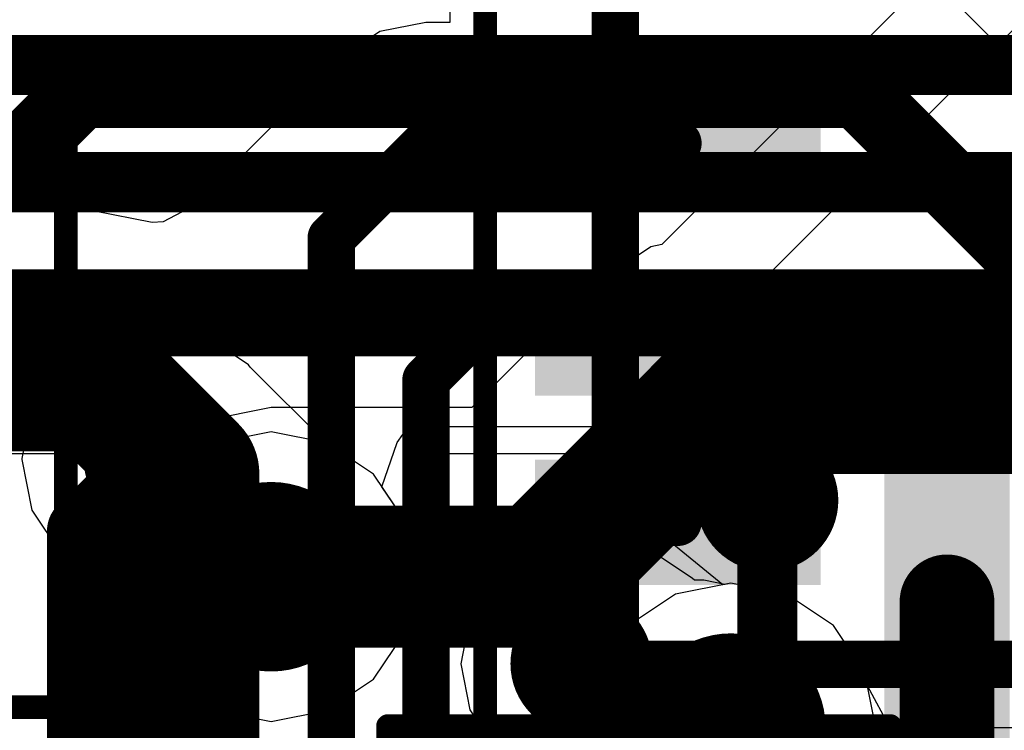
# Model space of a CAD drawing. Header units: millimetres. Extents: x -2 to 68, y -2 to 27.4.
# Tile 174 of 256: x 7.5 to 9.6, y 22 to 23.5. Entities that reach past the tile are written whole.
import ezdxf

# ---------------------------------------------------------------- set-up
doc = ezdxf.new("R2010")
doc.units = ezdxf.units.MM
for name, color, linetype in [('BottomLayer', 5, 'Continuous'), ('BottomPaste', 16, 'Continuous'), ('BottomSolder', 6, 'Continuous'), ('DrillGuide', 244, 'Continuous'), ('Mechanical10', 56, 'Continuous'), ('Mechanical13', 56, 'Continuous'), ('Mechanical15', 56, 'Continuous'), ('Mechanical6', 56, 'Continuous'), ('MidLayer1', 16, 'Continuous'), ('MidLayer2', 76, 'Continuous'), ('MidLayer3', 90, 'Continuous'), ('MidLayer4', 156, 'Continuous'), ('MidLayer5', 130, 'Continuous'), ('MidLayer6', 216, 'Continuous'), ('MidLayer7', 6, 'Continuous'), ('MidLayer8', 54, 'Continuous'), ('MultiLayer', 9, 'Continuous'), ('TopLayer', 1, 'Continuous'), ('TopPaste', 8, 'Continuous'), ('TopSolder', 216, 'Continuous'), ('ViaHoleLayer', 16, 'Continuous')]:
    doc.layers.add(name, color=color, linetype=linetype)

# ---------------------------------------------------------------- blocks, each defined once
blk = doc.blocks.new('PQFN40P180X260X55_16N_16')
at = {"layer": 'Mechanical13', "const_width": 0.1}
for points in [[(0.9, -1.3), (0.9, 1.3)], [(0.9, -1.3), (-0.9, -1.3)]]:
    blk.add_lwpolyline(points, dxfattribs=at)
at = {"layer": 'Mechanical13', "const_width": 0.05}
blk.add_lwpolyline([(0.875, -1.3, 1), (0.925, -1.3, 1)], format="xyb", close=True, dxfattribs=at)
blk.add_lwpolyline([(0.875, -1.3, 1), (0.925, -1.3, 1)], format="xyb", close=True, dxfattribs=at)
at = {"layer": 'Mechanical15', "const_width": 0.05}
for points in [[(0, -0.5), (0, 0.5)], [(1.175, -1.575), (-1.175, -1.575)]]:
    blk.add_lwpolyline(points, dxfattribs=at)
at = {"layer": 'Mechanical15', "const_width": 0.025}
blk.add_lwpolyline([(-0.0125, -0.5, 1), (0.0125, -0.5, 1)], format="xyb", close=True, dxfattribs=at)
at = {"layer": 'TopLayer'}
for points in [[(1.0495, -0.7125), (1.0495, -0.4875), (0.4865, -0.7125), (0.4865, -0.4875)], [(-0.3125, -1.4495), (-0.0875, -1.4495), (-0.3125, -0.8865), (-0.0875, -0.8865)], [(0.0875, -1.4495), (0.3125, -1.4495), (0.0875, -0.8865), (0.3125, -0.8865)], [(0.4875, -1.4495), (0.7125, -1.4495), (0.4875, -0.8865), (0.7125, -0.8865)]]:
    blk.add_solid(points, dxfattribs=at)
at = {"layer": 'TopPaste'}
for points in [[(1.0495, -0.7125), (1.0495, -0.4875), (0.4865, -0.7125), (0.4865, -0.4875)], [(-0.3125, -1.4495), (-0.0875, -1.4495), (-0.3125, -0.8865), (-0.0875, -0.8865)], [(0.0875, -1.4495), (0.3125, -1.4495), (0.0875, -0.8865), (0.3125, -0.8865)], [(0.4875, -1.4495), (0.7125, -1.4495), (0.4875, -0.8865), (0.7125, -0.8865)]]:
    blk.add_solid(points, dxfattribs=at)
at = {"layer": 'TopSolder'}
for points in [[(1.0695, -0.7325), (1.0695, -0.4675), (0.4665, -0.7325), (0.4665, -0.4675)], [(-0.3325, -1.4695), (-0.0675, -1.4695), (-0.3325, -0.8665), (-0.0675, -0.8665)], [(0.0675, -1.4695), (0.3325, -1.4695), (0.0675, -0.8665), (0.3325, -0.8665)], [(0.4675, -1.4695), (0.7325, -1.4695), (0.4675, -0.8665), (0.7325, -0.8665)]]:
    blk.add_solid(points, dxfattribs=at)
blk = doc.blocks.new('CAP_0201_B_94')
at = {"layer": 'BottomLayer', "const_width": 0.0806}
for points in [[(-0.3897, 0.0894, 1), (-0.3091, 0.0894, 1)], [(-0.2409, 0.0894, 1), (-0.1603, 0.0894, 1)], [(0.1603, 0.0894, 1), (0.2409, 0.0894, 1)], [(0.3091, 0.0894, 1), (0.3897, 0.0894, 1)], [(-0.3897, -0.0894, 1), (-0.3091, -0.0894, 1)], [(-0.2409, -0.0894, 1), (-0.1603, -0.0894, 1)], [(0.1603, -0.0894, 1), (0.2409, -0.0894, 1)], [(0.3091, -0.0894, 1), (0.3897, -0.0894, 1)]]:
    blk.add_lwpolyline(points, format="xyb", close=True, dxfattribs=at)
at = {"layer": 'BottomLayer'}
for points in [[(-0.2006, 0.17), (-0.3494, 0.17), (-0.2006, -0.17), (-0.3494, -0.17)], [(0.2006, -0.17), (0.3494, -0.17), (0.2006, 0.17), (0.3494, 0.17)], [(-0.12, 0.0894), (-0.43, 0.0894), (-0.12, -0.0894), (-0.43, -0.0894)], [(0.12, -0.0894), (0.43, -0.0894), (0.12, 0.0894), (0.43, 0.0894)]]:
    blk.add_solid(points, dxfattribs=at)
at = {"layer": 'BottomPaste', "const_width": 0.0806}
for points in [[(-0.3897, 0.0894, 1), (-0.3091, 0.0894, 1)], [(-0.2409, 0.0894, 1), (-0.1603, 0.0894, 1)], [(0.1603, 0.0894, 1), (0.2409, 0.0894, 1)], [(0.3091, 0.0894, 1), (0.3897, 0.0894, 1)], [(-0.3897, -0.0894, 1), (-0.3091, -0.0894, 1)], [(-0.2409, -0.0894, 1), (-0.1603, -0.0894, 1)], [(0.1603, -0.0894, 1), (0.2409, -0.0894, 1)], [(0.3091, -0.0894, 1), (0.3897, -0.0894, 1)]]:
    blk.add_lwpolyline(points, format="xyb", close=True, dxfattribs=at)
at = {"layer": 'BottomPaste'}
for points in [[(-0.2006, 0.17), (-0.3494, 0.17), (-0.2006, -0.17), (-0.3494, -0.17)], [(0.2006, -0.17), (0.3494, -0.17), (0.2006, 0.17), (0.3494, 0.17)], [(-0.12, 0.0894), (-0.43, 0.0894), (-0.12, -0.0894), (-0.43, -0.0894)], [(0.12, -0.0894), (0.43, -0.0894), (0.12, 0.0894), (0.43, 0.0894)]]:
    blk.add_solid(points, dxfattribs=at)
at = {"layer": 'BottomSolder', "const_width": 0.0806}
for points in [[(-0.3897, 0.0894, 1), (-0.3091, 0.0894, 1)], [(-0.2409, 0.0894, 1), (-0.1603, 0.0894, 1)], [(0.1603, 0.0894, 1), (0.2409, 0.0894, 1)], [(0.3091, 0.0894, 1), (0.3897, 0.0894, 1)], [(-0.3897, -0.0894, 1), (-0.3091, -0.0894, 1)], [(-0.2409, -0.0894, 1), (-0.1603, -0.0894, 1)], [(0.1603, -0.0894, 1), (0.2409, -0.0894, 1)], [(0.3091, -0.0894, 1), (0.3897, -0.0894, 1)]]:
    blk.add_lwpolyline(points, format="xyb", close=True, dxfattribs=at)
at = {"layer": 'BottomSolder'}
for points in [[(-0.2006, 0.17), (-0.3494, 0.17), (-0.2006, -0.17), (-0.3494, -0.17)], [(0.2006, -0.17), (0.3494, -0.17), (0.2006, 0.17), (0.3494, 0.17)], [(-0.12, 0.0894), (-0.43, 0.0894), (-0.12, -0.0894), (-0.43, -0.0894)], [(0.12, -0.0894), (0.43, -0.0894), (0.12, 0.0894), (0.43, 0.0894)]]:
    blk.add_solid(points, dxfattribs=at)
at = {"layer": 'Mechanical10', "const_width": 0.12}
for points in [[(0.32, 0.17), (-0.32, 0.17)], [(-0.32, 0.17), (-0.32, -0.17)], [(0.32, 0.17), (0.32, -0.17)], [(0.32, -0.17), (-0.32, -0.17)]]:
    blk.add_lwpolyline(points, dxfattribs=at)
at = {"layer": 'Mechanical10', "const_width": 0.06}
for points in [[(-0.35, 0.17, 1), (-0.29, 0.17, 1)], [(-0.35, 0.17, 1), (-0.29, 0.17, 1)], [(0.29, 0.17, 1), (0.35, 0.17, 1)], [(0.29, 0.17, 1), (0.35, 0.17, 1)], [(-0.35, -0.17, 1), (-0.29, -0.17, 1)], [(-0.35, -0.17, 1), (-0.29, -0.17, 1)], [(0.29, -0.17, 1), (0.35, -0.17, 1)], [(0.29, -0.17, 1), (0.35, -0.17, 1)]]:
    blk.add_lwpolyline(points, format="xyb", close=True, dxfattribs=at)
at = {"layer": 'Mechanical6', "const_width": 0.05}
for points in [[(0.53, 0.27), (-0.53, 0.27)], [(-0.53, 0.27), (-0.53, -0.27)], [(0.53, 0.27), (0.53, -0.27)], [(0, 0.135), (0, -0.135)], [(0.135, 0), (-0.135, 0)], [(0.53, -0.27), (-0.53, -0.27)]]:
    blk.add_lwpolyline(points, dxfattribs=at)
at = {"layer": 'Mechanical6'}
for points, const_width in [([(-0.5425, 0.27, 1), (-0.5175, 0.27, 1)], 0.025), ([(-0.5425, 0.27, 1), (-0.5175, 0.27, 1)], 0.025), ([(0.5175, 0.27, 1), (0.5425, 0.27, 1)], 0.025), ([(0.5175, 0.27, 1), (0.5425, 0.27, 1)], 0.025), ([(-0.0125, 0.135, 1), (0.0125, 0.135, 1)], 0.025), ([(0.1013, 0, 1), (-0.1013, 0, 1)], 0.05), ([(-0.1475, 0, 1), (-0.1225, 0, 1)], 0.025), ([(-0.1138, 0, 1), (-0.0888, 0, 1)], 0.025), ([(0.0888, 0, 1), (0.1138, 0, 1)], 0.025), ([(0.1225, 0, 1), (0.1475, 0, 1)], 0.025), ([(-0.0125, -0.135, 1), (0.0125, -0.135, 1)], 0.025), ([(-0.5425, -0.27, 1), (-0.5175, -0.27, 1)], 0.025), ([(-0.5425, -0.27, 1), (-0.5175, -0.27, 1)], 0.025), ([(0.5175, -0.27, 1), (0.5425, -0.27, 1)], 0.025), ([(0.5175, -0.27, 1), (0.5425, -0.27, 1)], 0.025)]:
    blk.add_lwpolyline(points, format="xyb", close=True, dxfattribs=dict(at, const_width=const_width))
blk = doc.blocks.new('CAP_0603_127')
at = {"layer": 'Mechanical15', "const_width": 0.05}
for points in [[(-1.39, 0.69), (1.39, 0.69)], [(1.39, -0.69), (1.39, 0.69)], [(-1.39, -0.69), (1.39, -0.69)]]:
    blk.add_lwpolyline(points, dxfattribs=at)
at = {"layer": 'Mechanical15', "const_width": 0.025}
for points in [[(1.3775, 0.69, 1), (1.4025, 0.69, 1)], [(1.3775, 0.69, 1), (1.4025, 0.69, 1)], [(1.3775, -0.69, 1), (1.4025, -0.69, 1)], [(1.3775, -0.69, 1), (1.4025, -0.69, 1)]]:
    blk.add_lwpolyline(points, format="xyb", close=True, dxfattribs=at)

msp = doc.modelspace()

# ---------------------------------------------------------------- linework, layer by layer
at = {"layer": 'BottomLayer'}
msp.add_line((9.9233, 23.0922), (9.51, 23.5055), dxfattribs=at)
for points, const_width in [([(6.9454, 22.581), (7.6716, 23.3072)], 0.15), ([(7.6716, 23.3072), (9.3117, 23.3072)], 0.15), ([(9.3117, 23.3072), (9.725, 22.8939)], 0.15), ([(7.675, 22.3821), (7.8273, 22.5343)], 0.15), ([(9.1206, 21.7043), (9.1206, 22.4463)], 0.127), ([(7.675, 21.4), (7.675, 22.3821)], 0.15)]:
    msp.add_lwpolyline(points, dxfattribs=dict(at, const_width=const_width))
for points, const_width in [([(7.6341, 23.3072, 1), (7.7091, 23.3072, 1)], 0.075), ([(7.6341, 23.3072, 1), (7.7091, 23.3072, 1)], 0.075), ([(9.2742, 23.3072, 1), (9.3492, 23.3072, 1)], 0.075), ([(9.2742, 23.3072, 1), (9.3492, 23.3072, 1)], 0.075), ([(7.7523, 22.5343, 1), (7.9023, 22.5343, 1)], 0.15), ([(7.7898, 22.5343, 1), (7.8648, 22.5343, 1)], 0.075), ([(9.0456, 22.4463, 1), (9.1956, 22.4463, 1)], 0.15), ([(9.0889, 22.4463, 1), (9.1524, 22.4463, 1)], 0.0635), ([(7.6375, 22.3821, 1), (7.7125, 22.3821, 1)], 0.075), ([(7.6375, 22.3821, 1), (7.7125, 22.3821, 1)], 0.075)]:
    msp.add_lwpolyline(points, format="xyb", close=True, dxfattribs=dict(at, const_width=const_width))
at = {"layer": 'DrillGuide'}
for points, const_width in [([(7.8023, 22.5343, 1), (7.8523, 22.5343, 1)], 0.05), ([(9.0956, 22.4463, 1), (9.1456, 22.4463, 1)], 0.05), ([(8.0232, 22.2851, 1), (8.1232, 22.2851, 1)], 0.1), ([(8.7034, 22.1015, 1), (8.7534, 22.1015, 1)], 0.05), ([(8.9939, 21.9656, 1), (9.0939, 21.9656, 1)], 0.1)]:
    msp.add_lwpolyline(points, format="xyb", close=True, dxfattribs=dict(at, const_width=const_width))
at = {"layer": 'MidLayer1'}
for p, q in [((8.0732, 22.591), (7.9561, 22.5677)), ((8.1903, 22.5677), (8.0732, 22.591)), ((7.9561, 22.5677), (7.8569, 22.5014)), ((8.2895, 22.5014), (8.1903, 22.5677)), ((7.8569, 22.5014), (7.7906, 22.4022)), ((8.3558, 22.4022), (8.2895, 22.5014)), ((7.7906, 22.4022), (7.7673, 22.2851)), ((8.3791, 22.2851), (8.3558, 22.4022)), ((8.7284, 22.3564), (8.6308, 22.337)), ((8.7825, 22.3564), (8.7284, 22.3564)), ((8.88, 22.337), (8.7825, 22.3564)), ((8.6308, 22.337), (8.5481, 22.2817)), ((8.9627, 22.2817), (8.88, 22.337)), ((7.7673, 22.2851), (7.7906, 22.1681)), ((8.3558, 22.1681), (8.3791, 22.2851)), ((8.5481, 22.2817), (8.4929, 22.199)), ((8.9666, 22.2779), (8.9627, 22.2817)), ((8.9865, 22.2779), (8.9666, 22.2779)), ((9.0313, 22.269), (8.9865, 22.2779)), ((9.0439, 22.2715), (9.0313, 22.269)), ((9.1609, 22.2482), (9.0439, 22.2715)), ((9.2602, 22.1819), (9.1609, 22.2482)), ((8.4929, 22.199), (8.4735, 22.1015)), ((9.3265, 22.0827), (9.2602, 22.1819)), ((7.7906, 22.1681), (7.8569, 22.0688)), ((8.2895, 22.0688), (8.3558, 22.1681)), ((8.4735, 22.1015), (8.4929, 22.0039)), ((9.3498, 21.9656), (9.3265, 22.0827)), ((7.8569, 22.0688), (7.9561, 22.0025)), ((8.1903, 22.0025), (8.2895, 22.0688)), ((7.9561, 22.0025), (8.0732, 21.9793)), ((8.0732, 21.9793), (8.1903, 22.0025)), ((8.4929, 22.0039), (8.5481, 21.9213)), ((9.4233, 21.8218), (9.3498, 21.9656))]:
    msp.add_line(p, q, dxfattribs=at)
for points, const_width in [([(7.9732, 22.2851, 1), (8.1732, 22.2851, 1)], 0.2), ([(8.6534, 22.1015, 1), (8.8034, 22.1015, 1)], 0.15), ([(8.9439, 21.9656, 1), (9.1439, 21.9656, 1)], 0.2), ([(8.7034, 22.1015, 1), (8.7534, 22.1015, 1)], 0.05), ([(8.7575, 22.1015, 1), (8.8075, 22.1015, 1)], 0.05), ([(8.7575, 22.1015, 1), (8.8075, 22.1015, 1)], 0.05), ([(8.836, 22.023, 1), (8.886, 22.023, 1)], 0.05), ([(8.836, 22.023, 1), (8.886, 22.023, 1)], 0.05), ([(8.9615, 22.023, 1), (9.0115, 22.023, 1)], 0.05), ([(8.9615, 22.023, 1), (9.0115, 22.023, 1)], 0.05), ([(9.0189, 21.9656, 1), (9.0689, 21.9656, 1)], 0.05)]:
    msp.add_lwpolyline(points, format="xyb", close=True, dxfattribs=dict(at, const_width=const_width))
at = {"layer": 'MidLayer1', "const_width": 0.1}
for points in [[(8.7284, 22.1015), (8.7825, 22.1015)], [(8.7825, 22.1015), (8.861, 22.023)], [(8.861, 22.023), (8.9865, 22.023)], [(8.9865, 22.023), (9.0439, 21.9656)]]:
    msp.add_lwpolyline(points, dxfattribs=at)
at = {"layer": 'MidLayer2'}
for p, q in [((8.0732, 22.591), (7.9561, 22.5677)), ((8.1903, 22.5677), (8.0732, 22.591)), ((7.9561, 22.5677), (7.8569, 22.5014)), ((8.2895, 22.5014), (8.1903, 22.5677)), ((7.8569, 22.5014), (7.7906, 22.4022)), ((8.3558, 22.4022), (8.2895, 22.5014)), ((7.7906, 22.4022), (7.7673, 22.2851)), ((8.3791, 22.2851), (8.3558, 22.4022)), ((7.7673, 22.2851), (7.7906, 22.1681)), ((8.3558, 22.1681), (8.3791, 22.2851)), ((9.0439, 22.2715), (8.9268, 22.2482)), ((9.1609, 22.2482), (9.0439, 22.2715)), ((8.9268, 22.2482), (8.8276, 22.1819)), ((9.2602, 22.1819), (9.1609, 22.2482)), ((8.8276, 22.1819), (8.7613, 22.0827)), ((9.3265, 22.0827), (9.2602, 22.1819)), ((7.7906, 22.1681), (7.8569, 22.0688)), ((8.2895, 22.0688), (8.3558, 22.1681)), ((8.7613, 22.0827), (8.738, 21.9656)), ((9.3498, 21.9656), (9.3265, 22.0827)), ((7.8569, 22.0688), (7.9561, 22.0025)), ((8.1903, 22.0025), (8.2895, 22.0688)), ((7.9561, 22.0025), (8.0732, 21.9793)), ((8.0732, 21.9793), (8.1903, 22.0025)), ((8.738, 21.9656), (8.7613, 21.8485)), ((9.4233, 21.8218), (9.3498, 21.9656))]:
    msp.add_line(p, q, dxfattribs=at)
at = {"layer": 'MidLayer2', "const_width": 0.2}
for points in [[(7.9732, 22.2851, 1), (8.1732, 22.2851, 1)], [(8.9439, 21.9656, 1), (9.1439, 21.9656, 1)]]:
    msp.add_lwpolyline(points, format="xyb", close=True, dxfattribs=at)
at = {"layer": 'MidLayer3'}
for p, q in [((5.6813, 22.6019), (7.783, 22.6019)), ((7.783, 22.6019), (7.8074, 22.5687)), ((8.339, 22.5687), (8.3634, 22.6019)), ((8.3634, 22.6019), (10.6223, 22.6019)), ((7.8074, 22.5687), (7.8392, 22.4749)), ((8.3072, 22.4749), (8.339, 22.5687)), ((7.8392, 22.4749), (7.7906, 22.4022)), ((8.3558, 22.4022), (8.3072, 22.4749)), ((7.7906, 22.4022), (7.7673, 22.2851)), ((8.3791, 22.2851), (8.3558, 22.4022)), ((7.7673, 22.2851), (7.7906, 22.1681)), ((8.3558, 22.1681), (8.3791, 22.2851)), ((9.0439, 22.2715), (8.9268, 22.2482)), ((9.1609, 22.2482), (9.0439, 22.2715)), ((8.9268, 22.2482), (8.8276, 22.1819)), ((9.2602, 22.1819), (9.1609, 22.2482)), ((8.8276, 22.1819), (8.7613, 22.0827)), ((9.3265, 22.0827), (9.2602, 22.1819)), ((7.7906, 22.1681), (7.8569, 22.0688)), ((8.2895, 22.0688), (8.3558, 22.1681)), ((8.7613, 22.0827), (8.738, 21.9656)), ((9.3498, 21.9656), (9.3265, 22.0827)), ((7.8569, 22.0688), (7.9561, 22.0025)), ((8.1903, 22.0025), (8.2895, 22.0688)), ((7.9561, 22.0025), (8.0732, 21.9793)), ((8.0732, 21.9793), (8.1903, 22.0025)), ((8.738, 21.9656), (8.7613, 21.8485)), ((9.4233, 21.8218), (9.3498, 21.9656))]:
    msp.add_line(p, q, dxfattribs=at)
at = {"layer": 'MidLayer3', "const_width": 0.127}
for points in [[(5.3652, 23.3652), (11.0012, 23.3652)], [(5.4677, 23.1177), (10.9276, 23.1177)], [(5.5701, 22.8706), (10.8537, 22.8706)]]:
    msp.add_lwpolyline(points, dxfattribs=at)
at = {"layer": 'MidLayer3', "const_width": 0.2}
for points in [[(7.9732, 22.2851, 1), (8.1732, 22.2851, 1)], [(8.9439, 21.9656, 1), (9.1439, 21.9656, 1)]]:
    msp.add_lwpolyline(points, format="xyb", close=True, dxfattribs=at)
at = {"layer": 'MidLayer4'}
for p, q in [((7.8273, 22.8147), (7.72, 22.7934)), ((7.9346, 22.7934), (7.8273, 22.8147)), ((7.72, 22.7934), (7.629, 22.7326)), ((8.0255, 22.7326), (7.9346, 22.7934)), ((7.629, 22.7326), (7.5682, 22.6416)), ((8.0288, 22.7277), (8.0255, 22.7326)), ((8.1884, 22.5681), (8.0288, 22.7277)), ((7.5682, 22.6416), (7.5469, 22.5343)), ((8.1903, 22.5677), (8.1884, 22.5681)), ((8.2895, 22.5014), (8.1903, 22.5677)), ((7.5469, 22.5343), (7.5469, 22.5327)), ((7.5469, 22.5327), (7.5682, 22.4254)), ((8.3558, 22.4022), (8.2895, 22.5014)), ((7.5682, 22.4254), (7.629, 22.3344)), ((8.3791, 22.2851), (8.3558, 22.4022)), ((7.629, 22.3344), (7.7894, 22.174)), ((8.3558, 22.1681), (8.3791, 22.2851)), ((9.0439, 22.2715), (8.9268, 22.2482)), ((9.1609, 22.2482), (9.0439, 22.2715)), ((8.9268, 22.2482), (8.8276, 22.1819)), ((9.2602, 22.1819), (9.1609, 22.2482)), ((8.8276, 22.1819), (8.7613, 22.0827)), ((9.3265, 22.0827), (9.2602, 22.1819)), ((7.7894, 22.174), (7.7906, 22.1681)), ((7.7906, 22.1681), (7.8569, 22.0688)), ((8.2895, 22.0688), (8.3558, 22.1681)), ((8.7613, 22.0827), (8.738, 21.9656)), ((9.3498, 21.9656), (9.3265, 22.0827)), ((7.8569, 22.0688), (7.9561, 22.0025)), ((8.1903, 22.0025), (8.2895, 22.0688)), ((7.9561, 22.0025), (8.0732, 21.9793)), ((8.0732, 21.9793), (8.1903, 22.0025)), ((8.738, 21.9656), (8.7613, 21.8485)), ((9.4233, 21.8218), (9.3498, 21.9656))]:
    msp.add_line(p, q, dxfattribs=at)
for points, const_width in [([(7.7523, 22.5343, 1), (7.9023, 22.5343, 1)], 0.15), ([(7.7898, 22.5343, 1), (7.8648, 22.5343, 1)], 0.075), ([(7.7898, 22.5327, 1), (7.8648, 22.5327, 1)], 0.075), ([(7.7898, 22.5327, 1), (7.8648, 22.5327, 1)], 0.075), ([(9.0456, 22.4463, 1), (9.1956, 22.4463, 1)], 0.15), ([(7.9732, 22.2851, 1), (8.1732, 22.2851, 1)], 0.2), ([(8.0357, 22.2868, 1), (8.1107, 22.2868, 1)], 0.075), ([(8.0357, 22.2868, 1), (8.1107, 22.2868, 1)], 0.075), ([(8.0357, 22.2851, 1), (8.1107, 22.2851, 1)], 0.075), ([(8.9439, 21.9656, 1), (9.1439, 21.9656, 1)], 0.2)]:
    msp.add_lwpolyline(points, format="xyb", close=True, dxfattribs=dict(at, const_width=const_width))
at = {"layer": 'MidLayer4', "const_width": 0.15}
for points in [[(7.8273, 22.5327), (7.8273, 22.5343)], [(7.8273, 22.5327), (8.0732, 22.2868)], [(8.0732, 22.2851), (8.0732, 22.2868)]]:
    msp.add_lwpolyline(points, dxfattribs=at)
at = {"layer": 'MidLayer5'}
for p, q in [((8.0732, 22.591), (7.9561, 22.5677)), ((8.1903, 22.5677), (8.0732, 22.591)), ((7.9561, 22.5677), (7.8569, 22.5014)), ((8.2895, 22.5014), (8.1903, 22.5677)), ((7.8569, 22.5014), (7.7906, 22.4022)), ((8.3558, 22.4022), (8.2895, 22.5014)), ((7.7906, 22.4022), (7.7673, 22.2851)), ((8.3791, 22.2851), (8.3558, 22.4022)), ((7.7673, 22.2851), (7.7906, 22.1681)), ((8.3558, 22.1681), (8.3791, 22.2851)), ((9.0439, 22.2715), (8.9268, 22.2482)), ((9.1609, 22.2482), (9.0439, 22.2715)), ((8.9268, 22.2482), (8.8276, 22.1819)), ((9.2602, 22.1819), (9.1609, 22.2482)), ((8.8276, 22.1819), (8.7613, 22.0827)), ((9.3265, 22.0827), (9.2602, 22.1819)), ((7.7906, 22.1681), (7.8569, 22.0688)), ((8.2895, 22.0688), (8.3558, 22.1681)), ((8.7613, 22.0827), (8.738, 21.9656)), ((9.3498, 21.9656), (9.3265, 22.0827)), ((7.8569, 22.0688), (7.9561, 22.0025)), ((8.1903, 22.0025), (8.2895, 22.0688)), ((7.9561, 22.0025), (8.0732, 21.9793)), ((8.0732, 21.9793), (8.1903, 22.0025)), ((8.738, 21.9656), (8.7613, 21.8485)), ((9.4233, 21.8218), (9.3498, 21.9656))]:
    msp.add_line(p, q, dxfattribs=at)
at = {"layer": 'MidLayer5', "const_width": 0.2}
for points in [[(7.9732, 22.2851, 1), (8.1732, 22.2851, 1)], [(8.9439, 21.9656, 1), (9.1439, 21.9656, 1)]]:
    msp.add_lwpolyline(points, format="xyb", close=True, dxfattribs=at)
at = {"layer": 'MidLayer6'}
for p, q in [((11.605, 23.0549), (6.1, 23.0549)), ((6.2056, 22.5451), (7.7334, 22.5451)), ((7.7334, 22.5451), (7.8012, 22.4181)), ((8.3452, 22.4181), (8.413, 22.5451)), ((8.413, 22.5451), (10.6134, 22.5451)), ((7.8012, 22.4181), (7.7906, 22.4022)), ((8.3558, 22.4022), (8.3452, 22.4181)), ((7.7906, 22.4022), (7.7673, 22.2851)), ((8.3791, 22.2851), (8.3558, 22.4022)), ((7.7673, 22.2851), (7.7906, 22.1681)), ((8.3558, 22.1681), (8.3791, 22.2851)), ((9.0439, 22.2715), (8.9268, 22.2482)), ((9.1609, 22.2482), (9.0439, 22.2715)), ((8.9268, 22.2482), (8.8276, 22.1819)), ((9.2602, 22.1819), (9.1609, 22.2482)), ((8.8276, 22.1819), (8.7613, 22.0827)), ((9.3265, 22.0827), (9.2602, 22.1819)), ((7.7906, 22.1681), (7.8569, 22.0688)), ((8.2895, 22.0688), (8.3558, 22.1681)), ((8.7613, 22.0827), (8.738, 21.9656)), ((9.332, 22.0547), (9.3265, 22.0827)), ((7.8569, 22.0688), (7.9561, 22.0025)), ((8.1903, 22.0025), (8.2895, 22.0688)), ((9.3805, 21.9648), (9.332, 22.0547)), ((7.9561, 22.0025), (8.0732, 21.9793)), ((8.0732, 21.9793), (8.1903, 22.0025)), ((8.738, 21.9656), (8.741, 21.9505)), ((9.47, 21.9625), (9.3805, 21.9648)), ((9.4878, 21.9661), (9.47, 21.9625)), ((9.9184, 21.9661), (9.4878, 21.9661))]:
    msp.add_line(p, q, dxfattribs=at)
at = {"layer": 'MidLayer6', "const_width": 0.1}
for points in [[(6.1, 22.8), (11.605, 22.8)], [(8.9877, 21.9094), (9.0439, 21.9656)]]:
    msp.add_lwpolyline(points, dxfattribs=at)
at = {"layer": 'MidLayer6'}
for points, const_width in [([(7.9732, 22.2851, 1), (8.1732, 22.2851, 1)], 0.2), ([(8.9439, 21.9656, 1), (9.1439, 21.9656, 1)], 0.2), ([(9.0189, 21.9656, 1), (9.0689, 21.9656, 1)], 0.05)]:
    msp.add_lwpolyline(points, format="xyb", close=True, dxfattribs=dict(at, const_width=const_width))
at = {"layer": 'MidLayer7'}
for p, q in [((8.0732, 22.591), (7.9561, 22.5677)), ((8.1903, 22.5677), (8.0732, 22.591)), ((7.9561, 22.5677), (7.8569, 22.5014)), ((8.2895, 22.5014), (8.1903, 22.5677)), ((7.8569, 22.5014), (7.7906, 22.4022)), ((8.3558, 22.4022), (8.2895, 22.5014)), ((7.7906, 22.4022), (7.7673, 22.2851)), ((8.3791, 22.2851), (8.3558, 22.4022)), ((7.7673, 22.2851), (7.7906, 22.1681)), ((8.3558, 22.1681), (8.3791, 22.2851)), ((9.0439, 22.2715), (8.9268, 22.2482)), ((9.1609, 22.2482), (9.0439, 22.2715)), ((8.9268, 22.2482), (8.8276, 22.1819)), ((9.2602, 22.1819), (9.1609, 22.2482)), ((8.8276, 22.1819), (8.7613, 22.0827)), ((9.3265, 22.0827), (9.2602, 22.1819)), ((7.7906, 22.1681), (7.8569, 22.0688)), ((8.2895, 22.0688), (8.3558, 22.1681)), ((8.7613, 22.0827), (8.738, 21.9656)), ((9.3498, 21.9656), (9.3265, 22.0827)), ((7.8569, 22.0688), (7.9561, 22.0025)), ((8.1903, 22.0025), (8.2895, 22.0688)), ((7.9561, 22.0025), (8.0732, 21.9793)), ((8.0732, 21.9793), (8.1903, 22.0025)), ((8.738, 21.9656), (8.7613, 21.8485)), ((9.4233, 21.8218), (9.3498, 21.9656))]:
    msp.add_line(p, q, dxfattribs=at)
at = {"layer": 'MidLayer7', "const_width": 0.2}
for points in [[(7.9732, 22.2851, 1), (8.1732, 22.2851, 1)], [(8.9439, 21.9656, 1), (9.1439, 21.9656, 1)]]:
    msp.add_lwpolyline(points, format="xyb", close=True, dxfattribs=at)
at = {"layer": 'MidLayer8'}
for p, q in [((9.5508, 23.6392), (8.8977, 22.9861)), ((8.9, 22.7), (9.695, 23.495)), ((8.8749, 22.9815), (8.7591, 22.9042)), ((8.8977, 22.9861), (8.8749, 22.9815)), ((8.7591, 22.9042), (8.4969, 22.642)), ((8.9, 22.3714), (8.9, 22.7)), ((8.0732, 22.642), (7.9366, 22.6148)), ((8.4969, 22.642), (8.0732, 22.642)), ((7.9366, 22.6148), (7.8209, 22.5375)), ((7.8209, 22.5375), (7.7435, 22.4217)), ((7.7435, 22.4217), (7.7163, 22.2851)), ((9.027, 22.2681), (8.9, 22.3714)), ((7.7163, 22.2851), (7.7435, 22.1486)), ((9.0439, 22.2715), (9.027, 22.2681)), ((9.1609, 22.2482), (9.0439, 22.2715)), ((9.2602, 22.1819), (9.1609, 22.2482)), ((9.3265, 22.0827), (9.2602, 22.1819)), ((7.7435, 22.1486), (7.8209, 22.0328)), ((9.3498, 21.9656), (9.3265, 22.0827)), ((7.8209, 22.0328), (7.9366, 21.9554)), ((9.4233, 21.8218), (9.3498, 21.9656))]:
    msp.add_line(p, q, dxfattribs=at)
at = {"layer": 'MidLayer8', "const_width": 0.3}
for points in [[(8.6447, 22.2851), (9.0114, 22.6519)], [(9.0114, 22.6519), (10.7463, 22.6519)], [(8.0732, 22.2851), (8.6447, 22.2851)]]:
    msp.add_lwpolyline(points, dxfattribs=at)
at = {"layer": 'MidLayer8'}
for points, const_width in [([(8.9364, 22.6519, 1), (9.0864, 22.6519, 1)], 0.15), ([(8.9364, 22.6519, 1), (9.0864, 22.6519, 1)], 0.15), ([(7.9732, 22.2851, 1), (8.1732, 22.2851, 1)], 0.2), ([(7.9982, 22.2851, 1), (8.1482, 22.2851, 1)], 0.15), ([(8.5697, 22.2851, 1), (8.7197, 22.2851, 1)], 0.15), ([(8.5697, 22.2851, 1), (8.7197, 22.2851, 1)], 0.15), ([(8.9439, 21.9656, 1), (9.1439, 21.9656, 1)], 0.2)]:
    msp.add_lwpolyline(points, format="xyb", close=True, dxfattribs=dict(at, const_width=const_width))
at = {"layer": 'MultiLayer'}
for points, const_width in [([(7.7523, 22.5343, 1), (7.9023, 22.5343, 1)], 0.15), ([(9.0456, 22.4463, 1), (9.1956, 22.4463, 1)], 0.15), ([(7.9732, 22.2851, 1), (8.1732, 22.2851, 1)], 0.2), ([(8.6534, 22.1015, 1), (8.8034, 22.1015, 1)], 0.15), ([(8.9439, 21.9656, 1), (9.1439, 21.9656, 1)], 0.2)]:
    msp.add_lwpolyline(points, format="xyb", close=True, dxfattribs=dict(at, const_width=const_width))
at = {"layer": 'TopLayer'}
for p, q in [((8.4505, 23.9125), (8.4505, 23.4549)), ((8.4, 23.4549), (8.3025, 23.4355)), ((8.4505, 23.4549), (8.4, 23.4549)), ((8.3025, 23.4355), (8.2198, 23.3802)), ((8.2198, 23.3802), (8.0198, 23.1802)), ((7.6105, 23.1277), (7.5173, 23.2673)), ((8.0198, 23.1802), (7.9645, 23.0975)), ((7.6246, 23.0569), (7.6105, 23.1277)), ((7.9644, 23.097), (7.8455, 23.0344)), ((7.9645, 23.0975), (7.9644, 23.097)), ((7.7, 23.0569), (7.6246, 23.0569)), ((7.8221, 23.0326), (7.7, 23.0569)), ((7.8455, 23.0344), (7.8221, 23.0326))]:
    msp.add_line(p, q, dxfattribs=at)
for points, const_width in [([(8.2, 23), (8.4, 23.2)], 0.1), ([(8.4, 23.2), (8.932, 23.2)], 0.1), ([(8.2, 21.775), (8.2, 23)], 0.1), ([(7, 22.7), (7.7, 22.7)], 0.3), ([(7.7, 22.7), (7.8984, 22.5016)], 0.3), ([(8.4, 22.7), (8.5, 22.8)], 0.1), ([(8.5, 22.8), (8.932, 22.8)], 0.1), ([(8.4, 21.9035), (8.4, 22.7)], 0.1), ([(7.8984, 20.9), (7.8984, 22.5016)], 0.3), ([(8.7284, 22.3375), (8.7909, 22.4)], 0.1), ([(8.7909, 22.4), (8.932, 22.4)], 0.1), ([(8.7284, 22.1015), (8.7284, 22.3375)], 0.1), ([(9.5, 21.7949), (9.5, 22.232)], 0.2)]:
    msp.add_lwpolyline(points, dxfattribs=dict(at, const_width=const_width))
for points, const_width in [([(8.375, 23.2, 1), (8.425, 23.2, 1)], 0.05), ([(8.375, 23.2, 1), (8.425, 23.2, 1)], 0.05), ([(8.907, 23.2, 1), (8.957, 23.2, 1)], 0.05), ([(8.175, 23, 1), (8.225, 23, 1)], 0.05), ([(8.175, 23, 1), (8.225, 23, 1)], 0.05), ([(7.625, 22.7, 1), (7.775, 22.7, 1)], 0.15), ([(7.625, 22.7, 1), (7.775, 22.7, 1)], 0.15), ([(8.475, 22.8, 1), (8.525, 22.8, 1)], 0.05), ([(8.475, 22.8, 1), (8.525, 22.8, 1)], 0.05), ([(8.907, 22.8, 1), (8.957, 22.8, 1)], 0.05), ([(8.375, 22.7, 1), (8.425, 22.7, 1)], 0.05), ([(8.375, 22.7, 1), (8.425, 22.7, 1)], 0.05), ([(7.8234, 22.5016, 1), (7.9734, 22.5016, 1)], 0.15), ([(7.8234, 22.5016, 1), (7.9734, 22.5016, 1)], 0.15), ([(8.7659, 22.4, 1), (8.8159, 22.4, 1)], 0.05), ([(8.7659, 22.4, 1), (8.8159, 22.4, 1)], 0.05), ([(8.907, 22.4, 1), (8.957, 22.4, 1)], 0.05), ([(8.7034, 22.3375, 1), (8.7534, 22.3375, 1)], 0.05), ([(8.7034, 22.3375, 1), (8.7534, 22.3375, 1)], 0.05), ([(9.45, 22.232, 1), (9.55, 22.232, 1)], 0.1), ([(8.6534, 22.1015, 1), (8.8034, 22.1015, 1)], 0.15), ([(8.7034, 22.1015, 1), (8.7534, 22.1015, 1)], 0.05)]:
    msp.add_lwpolyline(points, format="xyb", close=True, dxfattribs=dict(at, const_width=const_width))
at = {"layer": 'ViaHoleLayer'}
for points, const_width in [([(7.8023, 22.5343, 1), (7.8523, 22.5343, 1)], 0.05), ([(9.0956, 22.4463, 1), (9.1456, 22.4463, 1)], 0.05), ([(8.0232, 22.2851, 1), (8.1232, 22.2851, 1)], 0.1), ([(8.7034, 22.1015, 1), (8.7534, 22.1015, 1)], 0.05), ([(8.9939, 21.9656, 1), (9.0939, 21.9656, 1)], 0.1)]:
    msp.add_lwpolyline(points, format="xyb", close=True, dxfattribs=dict(at, const_width=const_width))

# ---------------------------------------------------------------- block references
for name, p, rotation in [('PQFN40P180X260X55_16N_16', (10.1, 23), 270), ('CAP_0201_B_94', (8.85, 21.7), 180)]:
    msp.add_blockref(name, p, dxfattribs=dict(rotation=rotation))
msp.add_blockref('CAP_0603_127', (6.25, 22.7))

doc.saveas('drawing.dxf')
